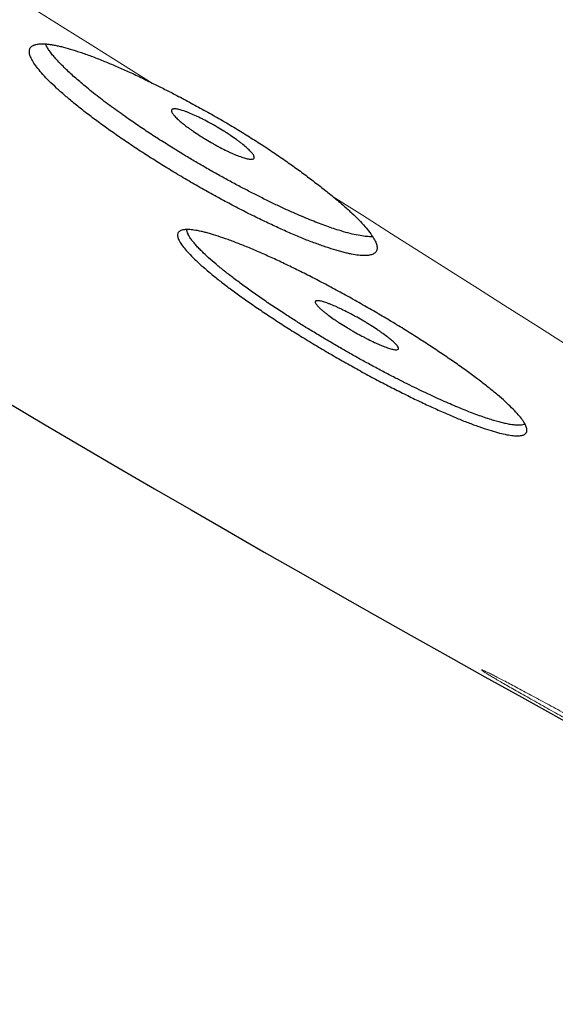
# Model space of a CAD drawing. Header units: millimetres. Extents: x 8 to 587, y 12 to 540.
# Tile 164 of 256: x 467.08 to 472.68, y 173.6 to 183.9. Entities that reach past the tile are written whole.
import ezdxf

# ---------------------------------------------------------------- set-up
doc = ezdxf.new("R2010")
doc.units = ezdxf.units.MM

msp = doc.modelspace()

# ---------------------------------------------------------------- linework, layer by layer
at = {"color": 252, "linetype": 'Continuous', "lineweight": 0, "flags": 128}
for points in [[(463.444, 186.351), (463.759, 186.158), (464.073, 185.964), (464.388, 185.77), (464.703, 185.575), (465.018, 185.381), (465.332, 185.186), (465.647, 184.991), (465.961, 184.796), (466.275, 184.601), (466.589, 184.406), (466.903, 184.211), (467.216, 184.016), (467.528, 183.821), (467.841, 183.626), (468.152, 183.431), (468.463, 183.236)], [(470.357, 182.045), (470.663, 181.852), (470.969, 181.659), (471.273, 181.467), (471.576, 181.275), (471.878, 181.083), (472.179, 180.892), (472.479, 180.702), (472.778, 180.511), (473.075, 180.322), (473.372, 180.133), (473.667, 179.944), (473.961, 179.756), (474.253, 179.569), (474.544, 179.382), (474.834, 179.196), (475.122, 179.011)]]:
    msp.add_lwpolyline(points, dxfattribs=at)
at = {"color": 7, "linetype": 'Continuous', "lineweight": 30}
msp.add_arc((583.168, 376.603), 228.478, 238.65207, 245.7479, dxfattribs=at)
at = {"color": 252, "linetype": 'Continuous', "lineweight": 0}
for points, knots in [([(436.363, 210.51), (436.368, 210.517), (436.379, 210.532), (436.41, 210.548), (436.454, 210.557), (436.51, 210.559), (436.577, 210.553), (436.656, 210.541), (436.745, 210.521), (436.846, 210.494), (436.956, 210.461), (437.073, 210.422), (437.196, 210.378), (437.329, 210.328), (437.472, 210.272), (437.625, 210.21), (437.786, 210.142), (437.963, 210.066), (438.157, 209.98), (438.367, 209.884), (438.589, 209.782), (438.822, 209.672), (439.065, 209.555), (439.32, 209.431), (439.586, 209.3), (439.862, 209.162), (440.149, 209.018), (440.445, 208.867), (440.749, 208.711), (441.061, 208.549), (441.383, 208.381), (441.707, 208.21), (442.031, 208.039), (442.355, 207.866), (442.686, 207.688), (443.026, 207.505), (443.374, 207.317), (443.729, 207.123), (444.104, 206.918), (444.499, 206.701), (444.916, 206.471), (445.341, 206.235), (445.775, 205.993), (446.217, 205.746), (446.668, 205.493), (447.127, 205.234), (447.593, 204.97), (448.068, 204.701), (448.547, 204.428), (449.03, 204.152), (449.517, 203.873), (450.012, 203.589), (450.5, 203.307), (450.982, 203.029), (451.456, 202.754), (451.936, 202.475), (452.421, 202.193), (452.911, 201.907), (453.405, 201.618), (453.921, 201.315), (454.458, 200.999), (455.018, 200.67), (455.582, 200.336), (456.151, 200), (456.724, 199.659), (457.302, 199.316), (457.884, 198.969), (458.47, 198.619), (459.06, 198.266), (459.649, 197.913), (460.238, 197.559), (460.826, 197.205), (461.418, 196.848), (461.996, 196.498), (462.563, 196.155), (463.116, 195.82), (463.67, 195.483), (464.227, 195.144), (464.784, 194.804), (465.343, 194.463), (465.921, 194.109), (466.518, 193.743), (467.135, 193.364), (467.752, 192.984), (468.37, 192.603), (468.987, 192.222), (469.604, 191.84), (470.221, 191.458), (470.837, 191.075), (471.452, 190.693), (472.062, 190.313), (472.667, 189.935), (473.267, 189.559), (473.865, 189.185), (474.446, 188.82), (475.01, 188.465), (475.558, 188.12), (476.103, 187.775), (476.646, 187.432), (477.186, 187.09), (477.724, 186.749), (478.276, 186.397), (478.843, 186.036), (479.423, 185.666), (480, 185.297), (480.571, 184.931), (481.139, 184.566), (481.701, 184.204), (482.259, 183.845), (482.811, 183.488), (483.357, 183.134), (483.895, 182.784), (484.424, 182.44), (484.944, 182.101), (485.458, 181.765), (485.953, 181.441), (486.43, 181.127), (486.888, 180.825), (487.341, 180.526), (487.788, 180.231), (488.229, 179.938), (488.663, 179.649), (489.106, 179.354), (489.556, 179.053), (490.011, 178.747), (490.459, 178.446), (490.898, 178.15), (491.329, 177.858), (491.751, 177.571), (492.165, 177.289), (492.569, 177.011), (492.964, 176.74), (493.348, 176.475), (493.72, 176.216), (494.081, 175.965), (494.433, 175.719), (494.766, 175.484), (495.082, 175.261), (495.382, 175.048), (495.673, 174.84), (495.956, 174.637), (496.231, 174.438), (496.496, 174.245), (496.762, 174.051), (497.026, 173.856), (497.287, 173.662), (497.538, 173.474), (497.778, 173.292), (498.007, 173.117), (498.224, 172.949), (498.431, 172.787), (498.626, 172.632), (498.809, 172.484), (498.981, 172.344), (499.14, 172.211), (499.286, 172.085), (499.422, 171.967), (499.543, 171.858), (499.651, 171.758), (499.746, 171.666), (499.832, 171.581), (499.908, 171.501), (499.974, 171.427), (500.03, 171.36), (500.078, 171.296), (500.116, 171.237), (500.144, 171.184), (500.16, 171.137), (500.163, 171.099), (500.159, 171.075), (500.151, 171.065), (500.15, 171.064)], [0, 0, 0, 0, 0.0050346, 0.0111946, 0.0173545, 0.0235144, 0.0296743, 0.0357242, 0.0417741, 0.0478241, 0.053874, 0.0594739, 0.0650739, 0.0706738, 0.0762737, 0.0818737, 0.0874736, 0.0930735, 0.0992335, 0.1053934, 0.1115533, 0.1177132, 0.1238731, 0.130033, 0.136193, 0.1423529, 0.1485128, 0.1546727, 0.1607226, 0.1667725, 0.1728225, 0.1788724, 0.1844723, 0.1900723, 0.1956722, 0.2012721, 0.2068721, 0.212472, 0.2180719, 0.2242319, 0.2303918, 0.2365517, 0.2427116, 0.2488715, 0.2550314, 0.2611914, 0.2673513, 0.2735112, 0.2796711, 0.285721, 0.2917709, 0.2978209, 0.3038708, 0.3094707, 0.3150707, 0.3206706, 0.3262705, 0.3318705, 0.3374704, 0.3430703, 0.3492303, 0.3553902, 0.3615501, 0.36771, 0.3738699, 0.3800298, 0.3861898, 0.3923497, 0.3985096, 0.4046695, 0.4107194, 0.4167693, 0.4228193, 0.4288692, 0.4344691, 0.4400691, 0.445669, 0.4512689, 0.4568689, 0.4624688, 0.4680687, 0.4742287, 0.4803886, 0.4865485, 0.4927084, 0.4988683, 0.5050282, 0.5111882, 0.5173481, 0.523508, 0.5296679, 0.5357178, 0.5417677, 0.5478177, 0.5538676, 0.5594675, 0.5650675, 0.5706674, 0.5762673, 0.5818673, 0.5874672, 0.5930671, 0.5992271, 0.605387, 0.6115469, 0.6177068, 0.6238667, 0.6300266, 0.6361866, 0.6423465, 0.6485064, 0.6546663, 0.6607162, 0.6667661, 0.6728161, 0.678866, 0.6844659, 0.6900659, 0.6956658, 0.7012657, 0.7068657, 0.7124656, 0.7180655, 0.7242255, 0.7303854, 0.7365453, 0.7427052, 0.7488651, 0.755025, 0.761185, 0.7673449, 0.7735048, 0.7796647, 0.7857146, 0.7917645, 0.7978145, 0.8038644, 0.8094643, 0.8150643, 0.8206642, 0.8262641, 0.8318641, 0.837464, 0.8430639, 0.8492239, 0.8553838, 0.8615437, 0.8677036, 0.8738635, 0.8800234, 0.8861834, 0.8923433, 0.8985032, 0.9046631, 0.910713, 0.9167629, 0.9228129, 0.9288628, 0.9344627, 0.9400627, 0.9456626, 0.9512625, 0.9568625, 0.9624624, 0.9680623, 0.9742223, 0.9803822, 0.9865421, 0.992702, 0.9988619, 1, 1, 1, 1]), ([(500.071, 170.936), (500.072, 170.937), (500.082, 170.947), (500.085, 170.978), (500.077, 171.029), (500.048, 171.093), (500, 171.169), (499.932, 171.257), (499.845, 171.357), (499.739, 171.469), (499.613, 171.592), (499.469, 171.727), (499.305, 171.873), (499.123, 172.031), (498.922, 172.2), (498.703, 172.38), (498.466, 172.57), (498.213, 172.769), (497.943, 172.978), (497.657, 173.197), (497.351, 173.428), (497.025, 173.671), (496.68, 173.926), (496.317, 174.191), (495.937, 174.466), (495.54, 174.751), (495.127, 175.046), (494.697, 175.35), (494.252, 175.663), (493.791, 175.985), (493.314, 176.316), (492.823, 176.655), (492.319, 177.001), (491.804, 177.353), (491.279, 177.711), (490.74, 178.076), (490.183, 178.451), (489.61, 178.836), (489.02, 179.231), (488.418, 179.633), (487.803, 180.041), (487.176, 180.456), (486.537, 180.877), (485.888, 181.304), (485.228, 181.736), (484.559, 182.174), (483.88, 182.616), (483.191, 183.063), (482.497, 183.512), (481.799, 183.963), (481.097, 184.415), (480.388, 184.871), (479.666, 185.333), (478.933, 185.801), (478.188, 186.276), (477.437, 186.753), (476.681, 187.233), (475.919, 187.714), (475.153, 188.198), (474.383, 188.682), (473.609, 189.168), (472.833, 189.654), (472.055, 190.141), (471.273, 190.628), (470.495, 191.112), (469.72, 191.593), (468.948, 192.07), (468.177, 192.547), (467.4, 193.025), (466.618, 193.506), (465.832, 193.988), (465.047, 194.468), (464.264, 194.946), (463.484, 195.421), (462.706, 195.893), (461.933, 196.362), (461.163, 196.827), (460.399, 197.287), (459.639, 197.744), (458.884, 198.197), (458.14, 198.642), (457.406, 199.08), (456.683, 199.51), (455.966, 199.935), (455.252, 200.358), (454.54, 200.777), (453.832, 201.193), (453.133, 201.603), (452.443, 202.006), (451.763, 202.402), (451.092, 202.792), (450.654, 203.045), (450.435, 203.172)], [0, 0, 0, 0, 0.001051, 0.012113, 0.023174, 0.034461, 0.045747, 0.057034, 0.068321, 0.079608, 0.090895, 0.102182, 0.113444, 0.124706, 0.135968, 0.147231, 0.158493, 0.169554, 0.180615, 0.191676, 0.202737, 0.214024, 0.225311, 0.236598, 0.247885, 0.259172, 0.270458, 0.281745, 0.293008, 0.30427, 0.315532, 0.326794, 0.338056, 0.349118, 0.360179, 0.37124, 0.382301, 0.393588, 0.404875, 0.416162, 0.427448, 0.438735, 0.450022, 0.461309, 0.472571, 0.483833, 0.495096, 0.506358, 0.51762, 0.528681, 0.539742, 0.550804, 0.561865, 0.573152, 0.584438, 0.595725, 0.607012, 0.618299, 0.629586, 0.640873, 0.652135, 0.663397, 0.674659, 0.685922, 0.697184, 0.708245, 0.719306, 0.730367, 0.741428, 0.752715, 0.764002, 0.775289, 0.786576, 0.797863, 0.809149, 0.820436, 0.831699, 0.842961, 0.854223, 0.865485, 0.876747, 0.887809, 0.89887, 0.909931, 0.920992, 0.932279, 0.943566, 0.954853, 0.966139, 0.977426, 0.988713, 1, 1, 1, 1]), ([(473.424, 176.279), (473.446, 176.267), (473.491, 176.241), (473.551, 176.206), (473.604, 176.175), (473.65, 176.148), (473.688, 176.125), (473.717, 176.106), (473.738, 176.092), (473.75, 176.083), (473.754, 176.079), (473.748, 176.08), (473.734, 176.085), (473.711, 176.096), (473.679, 176.111), (473.639, 176.131), (473.592, 176.155), (473.537, 176.184), (473.475, 176.216), (473.408, 176.252), (473.334, 176.291), (473.256, 176.333), (473.173, 176.377), (473.088, 176.424), (473, 176.471), (472.91, 176.521), (472.82, 176.571), (472.729, 176.621), (472.64, 176.67), (472.553, 176.719), (472.468, 176.767), (472.386, 176.813), (472.31, 176.856), (472.238, 176.897), (472.171, 176.935), (472.111, 176.97), (472.058, 177.001), (472.012, 177.028), (471.975, 177.051), (471.945, 177.07), (471.925, 177.084), (471.913, 177.093), (471.909, 177.097), (471.914, 177.096), (471.929, 177.09), (471.952, 177.08), (471.984, 177.065), (472.023, 177.045), (472.071, 177.021), (472.126, 176.992), (472.188, 176.96), (472.255, 176.924), (472.329, 176.885), (472.407, 176.843), (472.489, 176.799), (472.575, 176.752), (472.663, 176.704), (472.752, 176.655), (472.843, 176.606), (472.932, 176.556), (473.022, 176.506), (473.11, 176.457), (473.194, 176.41), (473.275, 176.364), (473.353, 176.32), (473.4, 176.293), (473.424, 176.279)], [0, 0, 0, 0, 0.015575, 0.031079, 0.04666, 0.062464, 0.078118, 0.093663, 0.109236, 0.124972, 0.140667, 0.156241, 0.171818, 0.187521, 0.203202, 0.218765, 0.23433, 0.250017, 0.2657, 0.281253, 0.296802, 0.312475, 0.328213, 0.343774, 0.359298, 0.374924, 0.390753, 0.40634, 0.421836, 0.437388, 0.45328, 0.468893, 0.484381, 0.499892, 0.515814, 0.53147, 0.547019, 0.562614, 0.578387, 0.593941, 0.609444, 0.625062, 0.640786, 0.656314, 0.671833, 0.687533, 0.703258, 0.718788, 0.73432, 0.750054, 0.765751, 0.781286, 0.796844, 0.812605, 0.828198, 0.843703, 0.859282, 0.875097, 0.890601, 0.906077, 0.921676, 0.937552, 0.953055, 0.96853, 0.984127, 1, 1, 1, 1])]:
    msp.add_open_spline(points, degree=3, knots=knots, dxfattribs=at)
at = {"color": 7, "linetype": 'Continuous', "lineweight": 30}
for points, knots in [([(500.072, 170.936), (500.074, 170.94), (500.078, 170.947), (500.082, 170.956), (500.086, 170.966), (500.088, 170.974), (500.09, 170.982), (500.091, 170.989), (500.092, 170.995), (500.093, 171.001), (500.093, 171.005), (500.093, 171.009), (500.093, 171.012), (500.093, 171.017), (500.092, 171.023), (500.091, 171.031), (500.09, 171.039), (500.088, 171.049), (500.086, 171.059), (500.083, 171.069), (500.079, 171.078), (500.076, 171.087), (500.073, 171.095), (500.07, 171.102), (500.067, 171.109), (500.064, 171.115), (500.061, 171.122), (500.057, 171.13), (500.051, 171.14), (500.045, 171.152), (500.037, 171.165), (500.023, 171.189), (500.006, 171.213), (499.987, 171.24), (499.975, 171.256), (499.962, 171.272), (499.95, 171.288), (499.939, 171.302), (499.928, 171.316), (499.917, 171.328), (499.906, 171.341), (499.894, 171.355), (499.881, 171.37), (499.867, 171.386), (499.843, 171.413), (499.809, 171.45), (499.758, 171.503), (499.7, 171.562), (499.635, 171.626), (499.555, 171.702), (499.456, 171.793), (499.336, 171.901), (499.206, 172.015), (499.066, 172.135), (498.915, 172.261), (498.757, 172.391), (498.593, 172.523), (498.424, 172.659), (498.245, 172.8), (498.058, 172.946), (497.86, 173.098), (497.653, 173.256), (497.435, 173.421), (497.208, 173.591), (496.973, 173.766), (496.728, 173.946), (496.475, 174.132), (496.205, 174.329), (495.916, 174.537), (495.609, 174.759), (495.291, 174.986), (494.963, 175.219), (494.625, 175.457), (494.277, 175.702), (493.92, 175.951), (493.553, 176.207), (493.177, 176.467), (492.794, 176.732), (492.404, 176.999), (492.008, 177.27), (491.604, 177.546), (491.201, 177.82), (490.801, 178.091), (490.405, 178.358), (490.002, 178.63), (489.592, 178.905), (489.176, 179.183), (488.754, 179.465), (488.31, 179.76), (487.846, 180.069), (487.36, 180.391), (486.867, 180.716), (486.367, 181.046), (485.86, 181.379), (485.347, 181.715), (484.827, 182.055), (484.301, 182.398), (483.769, 182.744), (483.235, 183.091), (482.698, 183.438), (482.16, 183.786), (481.617, 184.137), (481.082, 184.481), (480.557, 184.818), (480.041, 185.149), (479.523, 185.481), (479, 185.814), (478.474, 186.149), (477.946, 186.486), (477.396, 186.835), (476.826, 187.197), (476.234, 187.571), (475.64, 187.946), (475.043, 188.323), (474.443, 188.7), (473.841, 189.078), (473.237, 189.457), (472.632, 189.836), (472.024, 190.215), (471.419, 190.593), (470.816, 190.968), (470.216, 191.341), (469.615, 191.713), (469.029, 192.076), (468.457, 192.429), (467.9, 192.773), (467.343, 193.116), (466.786, 193.458), (466.23, 193.799), (465.675, 194.14), (465.101, 194.49), (464.511, 194.851), (463.903, 195.221), (463.296, 195.59), (462.692, 195.957), (462.09, 196.322), (461.49, 196.685), (460.892, 197.046), (460.297, 197.404), (459.705, 197.76), (459.12, 198.111), (458.541, 198.457), (457.969, 198.799), (457.401, 199.137), (456.851, 199.465), (456.319, 199.781), (455.804, 200.086), (455.292, 200.388), (454.785, 200.688), (454.282, 200.984), (453.783, 201.277), (453.272, 201.576), (452.75, 201.882), (452.217, 202.193), (451.69, 202.499), (451.169, 202.802), (450.654, 203.1), (450.146, 203.393), (449.644, 203.681), (449.15, 203.965), (448.662, 204.244), (448.185, 204.516), (447.717, 204.782), (447.26, 205.041), (446.81, 205.295), (446.379, 205.537), (445.965, 205.769), (445.57, 205.99), (445.181, 206.206), (444.799, 206.417), (444.425, 206.624), (444.057, 206.826), (443.686, 207.029), (443.31, 207.234), (442.932, 207.438), (442.563, 207.637), (442.204, 207.829), (441.854, 208.015), (441.514, 208.195), (441.184, 208.368), (440.864, 208.534), (440.554, 208.694), (440.256, 208.847), (439.969, 208.992), (439.695, 209.129), (439.431, 209.26), (439.18, 209.383), (438.942, 209.498), (438.716, 209.606), (438.501, 209.707), (438.295, 209.802), (438.099, 209.89), (437.916, 209.971), (437.747, 210.044), (437.589, 210.11), (437.441, 210.171), (437.301, 210.225), (437.193, 210.266), (437.11, 210.296), (437.051, 210.316), (436.994, 210.336), (436.949, 210.35), (436.914, 210.361), (436.89, 210.369), (436.865, 210.376), (436.841, 210.384), (436.817, 210.39), (436.794, 210.397), (436.773, 210.403), (436.753, 210.408), (436.735, 210.413), (436.718, 210.417), (436.702, 210.421), (436.685, 210.425), (436.668, 210.428), (436.649, 210.433), (436.626, 210.437), (436.601, 210.442), (436.576, 210.446), (436.554, 210.449), (436.535, 210.452), (436.518, 210.453), (436.503, 210.455), (436.491, 210.455), (436.481, 210.456), (436.472, 210.456), (436.465, 210.456), (436.457, 210.457), (436.45, 210.456), (436.441, 210.456), (436.432, 210.456), (436.422, 210.455), (436.411, 210.454), (436.401, 210.453), (436.392, 210.451), (436.383, 210.45), (436.376, 210.448), (436.369, 210.446), (436.364, 210.444), (436.36, 210.443), (436.356, 210.442), (436.353, 210.441), (436.349, 210.439), (436.345, 210.437), (436.339, 210.435), (436.333, 210.431), (436.327, 210.428), (436.32, 210.423), (436.313, 210.417), (436.305, 210.411), (436.298, 210.403), (436.291, 210.394), (436.286, 210.387), (436.284, 210.383)], [0, 0, 0, 0, 0.001226, 0.002412, 0.003501, 0.004492, 0.005386, 0.006181, 0.006879, 0.007534, 0.008071, 0.008495, 0.008908, 0.009352, 0.010217, 0.011178, 0.012234, 0.013386, 0.014629, 0.01584, 0.016946, 0.017947, 0.018844, 0.019636, 0.020312, 0.020978, 0.021716, 0.022527, 0.023663, 0.024915, 0.02627, 0.027634, 0.031872, 0.033368, 0.034852, 0.036266, 0.037594, 0.038835, 0.039888, 0.040884, 0.041921, 0.04302, 0.044178, 0.045398, 0.046664, 0.050148, 0.053626, 0.057724, 0.061757, 0.065763, 0.071558, 0.077352, 0.083146, 0.08894, 0.094734, 0.100528, 0.105991, 0.111453, 0.116916, 0.122379, 0.127842, 0.133404, 0.138966, 0.144528, 0.15009, 0.155652, 0.161214, 0.166776, 0.172894, 0.179012, 0.18513, 0.191248, 0.197366, 0.203484, 0.209602, 0.21572, 0.221838, 0.227956, 0.233965, 0.239974, 0.245983, 0.251991, 0.257553, 0.263115, 0.268677, 0.274239, 0.2798, 0.285362, 0.290924, 0.297042, 0.30316, 0.309278, 0.315396, 0.321514, 0.327632, 0.33375, 0.339868, 0.345986, 0.352103, 0.358112, 0.364121, 0.37013, 0.376138, 0.3817, 0.387262, 0.392824, 0.398385, 0.403947, 0.409509, 0.415071, 0.421188, 0.427306, 0.433424, 0.439542, 0.44566, 0.451778, 0.457896, 0.464014, 0.470132, 0.47625, 0.482258, 0.488267, 0.494276, 0.500284, 0.505846, 0.511408, 0.51697, 0.522531, 0.528093, 0.533655, 0.539217, 0.545335, 0.551452, 0.55757, 0.563688, 0.569806, 0.575924, 0.582042, 0.58816, 0.594278, 0.600396, 0.606404, 0.612413, 0.618422, 0.62443, 0.629992, 0.635554, 0.641116, 0.646678, 0.652239, 0.657801, 0.663363, 0.669481, 0.675599, 0.681717, 0.687835, 0.693953, 0.700071, 0.706189, 0.712307, 0.718424, 0.724542, 0.730551, 0.73656, 0.742569, 0.748577, 0.754139, 0.759701, 0.765263, 0.770825, 0.776387, 0.781948, 0.78751, 0.793628, 0.799746, 0.805865, 0.811983, 0.818101, 0.824219, 0.830337, 0.836455, 0.842573, 0.848691, 0.8547, 0.860709, 0.866718, 0.872727, 0.878521, 0.884315, 0.890109, 0.895902, 0.901696, 0.90749, 0.912953, 0.918416, 0.923879, 0.929342, 0.934806, 0.937531, 0.940257, 0.942983, 0.945725, 0.946984, 0.948263, 0.949562, 0.950881, 0.95222, 0.953541, 0.954791, 0.955969, 0.957076, 0.958111, 0.959109, 0.960161, 0.961275, 0.962449, 0.96416, 0.965947, 0.967791, 0.969691, 0.971081, 0.972487, 0.973793, 0.974971, 0.975808, 0.976566, 0.977245, 0.977905, 0.978664, 0.979512, 0.980449, 0.981475, 0.98259, 0.983749, 0.984836, 0.985825, 0.986738, 0.987576, 0.988339, 0.98878, 0.989191, 0.989596, 0.990086, 0.990668, 0.991344, 0.992113, 0.992975, 0.99393, 0.994979, 0.996099, 0.99731, 0.99861, 1, 1, 1, 1]), ([(470.357, 182.045), (470.377, 182.029), (470.416, 181.997), (470.483, 181.939), (470.555, 181.874), (470.628, 181.802), (470.691, 181.735), (470.741, 181.673), (470.779, 181.618), (470.805, 181.569), (470.818, 181.527), (470.818, 181.492), (470.805, 181.465), (470.779, 181.445), (470.746, 181.435), (470.714, 181.431), (470.677, 181.429), (470.625, 181.432), (470.563, 181.442), (470.507, 181.454), (470.461, 181.465), (470.413, 181.478), (470.347, 181.498), (470.258, 181.527), (470.162, 181.562), (470.08, 181.593), (470.016, 181.619), (469.95, 181.647), (469.861, 181.685), (469.747, 181.737), (469.628, 181.793), (469.531, 181.841), (469.455, 181.878), (469.379, 181.917), (469.278, 181.97), (469.152, 182.038), (468.999, 182.122), (468.871, 182.196), (468.768, 182.257), (468.667, 182.317), (468.543, 182.393), (468.398, 182.485), (468.255, 182.578), (468.118, 182.671), (467.988, 182.763), (467.866, 182.852), (467.75, 182.94), (467.643, 183.026), (467.546, 183.107), (467.46, 183.184), (467.383, 183.257), (467.318, 183.326), (467.264, 183.388), (467.223, 183.445), (467.194, 183.496), (467.178, 183.54), (467.175, 183.576), (467.185, 183.605), (467.204, 183.624), (467.226, 183.634), (467.252, 183.642), (467.292, 183.647), (467.342, 183.646), (467.388, 183.641), (467.427, 183.635), (467.468, 183.627), (467.526, 183.614), (467.604, 183.592), (467.691, 183.565), (467.765, 183.539), (467.824, 183.518), (467.885, 183.494), (467.966, 183.462), (468.067, 183.42), (468.193, 183.365), (468.325, 183.304), (468.417, 183.259), (468.463, 183.236)], [0, 0, 0, 0, 0.00958, 0.019183, 0.035177, 0.051281, 0.06773, 0.084297, 0.100418, 0.11665, 0.13323, 0.14993, 0.16617, 0.182523, 0.199229, 0.207645, 0.21606, 0.23236, 0.248773, 0.25716, 0.265547, 0.273996, 0.282446, 0.298717, 0.315101, 0.323476, 0.33185, 0.340288, 0.348725, 0.364891, 0.381171, 0.389493, 0.397815, 0.4062, 0.414584, 0.430618, 0.446764, 0.463266, 0.471581, 0.479896, 0.495828, 0.511871, 0.528264, 0.544778, 0.560682, 0.576697, 0.593057, 0.609536, 0.625498, 0.64157, 0.657986, 0.67452, 0.6906, 0.70679, 0.723326, 0.739982, 0.756189, 0.772508, 0.789178, 0.797575, 0.805973, 0.822262, 0.838665, 0.847047, 0.855428, 0.863871, 0.872314, 0.888604, 0.905007, 0.913391, 0.921775, 0.930221, 0.938667, 0.953762, 0.968949, 0.984425, 1, 1, 1, 1]), ([(467.552, 183.387), (467.537, 183.403), (467.505, 183.434), (467.464, 183.478), (467.428, 183.519), (467.397, 183.559), (467.372, 183.595), (467.354, 183.624), (467.347, 183.64), (467.345, 183.645)], [0, 0, 0, 0, 0.151764, 0.304004, 0.456541, 0.60956, 0.764693, 0.92033, 1, 1, 1, 1]), ([(470.771, 181.628), (470.761, 181.628), (470.733, 181.627), (470.677, 181.632), (470.601, 181.645), (470.514, 181.666), (470.427, 181.691), (470.345, 181.718), (470.272, 181.744), (470.194, 181.773), (470.113, 181.806), (470.028, 181.841), (469.933, 181.882), (469.829, 181.929), (469.716, 181.983), (469.601, 182.039), (469.486, 182.098), (469.368, 182.159), (469.248, 182.224), (469.127, 182.291), (469.007, 182.359), (468.889, 182.428), (468.763, 182.504), (468.629, 182.587), (468.487, 182.677), (468.349, 182.768), (468.233, 182.848), (468.136, 182.916), (468.057, 182.973), (467.979, 183.03), (467.903, 183.088), (467.83, 183.145), (467.763, 183.2), (467.703, 183.251), (467.649, 183.298), (467.598, 183.343), (467.568, 183.373), (467.552, 183.387)], [0, 0, 0, 0, 0.021914, 0.058976, 0.096299, 0.133923, 0.171822, 0.196534, 0.221322, 0.246124, 0.271005, 0.296197, 0.321472, 0.351905, 0.381805, 0.411846, 0.440926, 0.470135, 0.500327, 0.529983, 0.559778, 0.588609, 0.617569, 0.653789, 0.690276, 0.727025, 0.764052, 0.787226, 0.810963, 0.834771, 0.85969, 0.884692, 0.91032, 0.932645, 0.955035, 0.977484, 1, 1, 1, 1]), ([(468.463, 183.236), (468.502, 183.216), (468.581, 183.178), (468.686, 183.124), (468.776, 183.077), (468.852, 183.036), (468.928, 182.995), (469.005, 182.953), (469.083, 182.909), (469.161, 182.865), (469.24, 182.819), (469.316, 182.774), (469.391, 182.728), (469.464, 182.683), (469.536, 182.638), (469.608, 182.592), (469.68, 182.545), (469.751, 182.497), (469.82, 182.45), (469.887, 182.403), (469.952, 182.357), (470.014, 182.312), (470.075, 182.267), (470.134, 182.222), (470.192, 182.177), (470.249, 182.133), (470.303, 182.09), (470.339, 182.061), (470.357, 182.046), (470.357, 182.045)], [0, 0, 0, 0, 0.058597, 0.117458, 0.153819, 0.190244, 0.226862, 0.263544, 0.300974, 0.338474, 0.376187, 0.413972, 0.449925, 0.485941, 0.522147, 0.558418, 0.595421, 0.632493, 0.669771, 0.707119, 0.742861, 0.778663, 0.814649, 0.850697, 0.887447, 0.924263, 0.961275, 0.998354, 1, 1, 1, 1]), ([(468.767, 182.825), (468.752, 182.838), (468.73, 182.857), (468.707, 182.88), (468.688, 182.901), (468.674, 182.919), (468.667, 182.934), (468.664, 182.947), (468.667, 182.957), (468.676, 182.963), (468.685, 182.965), (468.698, 182.966), (468.714, 182.965), (468.732, 182.961), (468.754, 182.956), (468.777, 182.95), (468.803, 182.941), (468.831, 182.93), (468.871, 182.914), (468.915, 182.895), (468.961, 182.873), (469.008, 182.85), (469.056, 182.824), (469.105, 182.797), (469.154, 182.769), (469.202, 182.74), (469.248, 182.71), (469.293, 182.681), (469.335, 182.651), (469.373, 182.623), (469.409, 182.595), (469.441, 182.569), (469.468, 182.544), (469.492, 182.522), (469.51, 182.501), (469.522, 182.483), (469.531, 182.468), (469.533, 182.455), (469.529, 182.446), (469.521, 182.44), (469.507, 182.437), (469.487, 182.438), (469.469, 182.441), (469.448, 182.446), (469.426, 182.452), (469.4, 182.46), (469.363, 182.474), (469.322, 182.49), (469.279, 182.51), (469.233, 182.531), (469.186, 182.555), (469.137, 182.581), (469.088, 182.608), (469.04, 182.637), (468.992, 182.666), (468.946, 182.695), (468.901, 182.725), (468.86, 182.754), (468.828, 182.777), (468.796, 182.801), (468.777, 182.817), (468.767, 182.825)], [0, 0, 0, 0, 0.026493, 0.040089, 0.053784, 0.080372, 0.093865, 0.107552, 0.134292, 0.147863, 0.16163, 0.174979, 0.18842, 0.202154, 0.21599, 0.22933, 0.242862, 0.256493, 0.270324, 0.297023, 0.310577, 0.324334, 0.350814, 0.364258, 0.377901, 0.404194, 0.417541, 0.431084, 0.457301, 0.470608, 0.484108, 0.510392, 0.523731, 0.537262, 0.563726, 0.577156, 0.590778, 0.617459, 0.630999, 0.644734, 0.671574, 0.685197, 0.699017, 0.712368, 0.725813, 0.739551, 0.753392, 0.780149, 0.793733, 0.807519, 0.834069, 0.847548, 0.861227, 0.88757, 0.900943, 0.914513, 0.940739, 0.95405, 0.967556, 0.983692, 1, 1, 1, 1]), ([(468.797, 181.701), (468.811, 181.702), (468.841, 181.704), (468.902, 181.698), (468.962, 181.687), (469.017, 181.674), (469.074, 181.658), (469.152, 181.634), (469.256, 181.598), (469.351, 181.562), (469.433, 181.53), (469.516, 181.496), (469.623, 181.449), (469.736, 181.398), (469.83, 181.354), (469.903, 181.319), (469.977, 181.283), (470.076, 181.234), (470.2, 181.17), (470.352, 181.09), (470.482, 181.02), (470.586, 180.961), (470.689, 180.903), (470.816, 180.83), (470.967, 180.741), (471.091, 180.665), (471.189, 180.603), (471.285, 180.543), (471.4, 180.468), (471.532, 180.38), (471.66, 180.292), (471.779, 180.207), (471.888, 180.125), (471.988, 180.047), (472.079, 179.972), (472.159, 179.902), (472.228, 179.837), (472.284, 179.778), (472.33, 179.724), (472.362, 179.677), (472.381, 179.637), (472.388, 179.603), (472.382, 179.577), (472.363, 179.558), (472.331, 179.547), (472.286, 179.543), (472.238, 179.546), (472.194, 179.553), (472.146, 179.562), (472.079, 179.578), (471.988, 179.605), (471.902, 179.634), (471.828, 179.661), (471.752, 179.689), (471.653, 179.729), (471.547, 179.774), (471.458, 179.814), (471.389, 179.845), (471.317, 179.878), (471.223, 179.923), (471.102, 179.982), (470.953, 180.058), (470.825, 180.124), (470.721, 180.18), (470.618, 180.236), (470.491, 180.307), (470.338, 180.395), (470.21, 180.47), (470.109, 180.531), (470.01, 180.592), (469.89, 180.667), (469.75, 180.757), (469.614, 180.847), (469.485, 180.935), (469.365, 181.02), (469.254, 181.102), (469.15, 181.182), (469.057, 181.258), (468.975, 181.329), (468.903, 181.395), (468.843, 181.456), (468.795, 181.511), (468.76, 181.559), (468.737, 181.601), (468.727, 181.637), (468.73, 181.661), (468.74, 181.678), (468.754, 181.689), (468.772, 181.697), (468.788, 181.7), (468.797, 181.701)], [0, 0, 0, 0, 0.013292, 0.026677, 0.040352, 0.047241, 0.054131, 0.067423, 0.080808, 0.094485, 0.101375, 0.108266, 0.121532, 0.134891, 0.141719, 0.148547, 0.155425, 0.162304, 0.175502, 0.188792, 0.202374, 0.209218, 0.216061, 0.229185, 0.2424, 0.255905, 0.262709, 0.269514, 0.282591, 0.295759, 0.309213, 0.322767, 0.335845, 0.349013, 0.362465, 0.376016, 0.389141, 0.402357, 0.415856, 0.429454, 0.442653, 0.455942, 0.469517, 0.483192, 0.496458, 0.509816, 0.523463, 0.530338, 0.537213, 0.550512, 0.563903, 0.577586, 0.58448, 0.591373, 0.604654, 0.618028, 0.624864, 0.631699, 0.638585, 0.645471, 0.658692, 0.672006, 0.685612, 0.692468, 0.699323, 0.712468, 0.725706, 0.739233, 0.746049, 0.752865, 0.765952, 0.77913, 0.792596, 0.806161, 0.819234, 0.832397, 0.845845, 0.859391, 0.872497, 0.885694, 0.899175, 0.912753, 0.925928, 0.939193, 0.952743, 0.966392, 0.974737, 0.983104, 0.99154, 1, 1, 1, 1]), ([(468.877, 181.593), (468.868, 181.605), (468.852, 181.627), (468.837, 181.657), (468.827, 181.682), (468.826, 181.696), (468.825, 181.702)], [0, 0, 0, 0, 0.266098, 0.519301, 0.7734, 1, 1, 1, 1]), ([(472.365, 179.668), (472.362, 179.666), (472.353, 179.661), (472.331, 179.657), (472.299, 179.654), (472.261, 179.656), (472.216, 179.662), (472.169, 179.671), (472.118, 179.683), (472.066, 179.697), (472.007, 179.715), (471.943, 179.736), (471.871, 179.761), (471.797, 179.789), (471.72, 179.819), (471.642, 179.852), (471.561, 179.886), (471.479, 179.923), (471.393, 179.962), (471.303, 180.004), (471.207, 180.05), (471.108, 180.1), (470.998, 180.155), (470.881, 180.216), (470.758, 180.282), (470.637, 180.348), (470.52, 180.414), (470.4, 180.483), (470.28, 180.554), (470.159, 180.626), (470.044, 180.697), (469.935, 180.766), (469.819, 180.84), (469.698, 180.92), (469.573, 181.006), (469.454, 181.09), (469.344, 181.171), (469.243, 181.249), (469.152, 181.322), (469.07, 181.392), (469.008, 181.449), (468.963, 181.494), (468.929, 181.529), (468.9, 181.563), (468.884, 181.583), (468.877, 181.593)], [0, 0, 0, 0, 0.010798, 0.032755, 0.05479, 0.07788, 0.099842, 0.121881, 0.14157, 0.161315, 0.179907, 0.201774, 0.223139, 0.244575, 0.264898, 0.285283, 0.305124, 0.324846, 0.344624, 0.365215, 0.385871, 0.407881, 0.429971, 0.455746, 0.48165, 0.506044, 0.530548, 0.554135, 0.579914, 0.605822, 0.629966, 0.654216, 0.677619, 0.708059, 0.738714, 0.769597, 0.800703, 0.831164, 0.861837, 0.892738, 0.92386, 0.942816, 0.961825, 0.980885, 1, 1, 1, 1]), ([(470.214, 180.882), (470.209, 180.887), (470.199, 180.897), (470.188, 180.911), (470.178, 180.923), (470.171, 180.936), (470.169, 180.947), (470.173, 180.954), (470.182, 180.958), (470.197, 180.959), (470.217, 180.956), (470.236, 180.952), (470.256, 180.947), (470.28, 180.939), (470.305, 180.93), (470.343, 180.915), (470.384, 180.898), (470.428, 180.877), (470.474, 180.855), (470.522, 180.831), (470.57, 180.805), (470.619, 180.778), (470.668, 180.75), (470.716, 180.721), (470.763, 180.692), (470.808, 180.664), (470.849, 180.635), (470.888, 180.608), (470.924, 180.582), (470.954, 180.557), (470.982, 180.534), (471.004, 180.513), (471.021, 180.495), (471.034, 180.479), (471.041, 180.466), (471.041, 180.456), (471.038, 180.448), (471.028, 180.445), (471.012, 180.444), (470.998, 180.446), (470.98, 180.449), (470.96, 180.455), (470.937, 180.462), (470.904, 180.474), (470.865, 180.489), (470.824, 180.507), (470.78, 180.527), (470.734, 180.549), (470.686, 180.574), (470.637, 180.599), (470.588, 180.627), (470.539, 180.655), (470.491, 180.684), (470.445, 180.712), (470.401, 180.741), (470.359, 180.769), (470.32, 180.797), (470.286, 180.823), (470.26, 180.843), (470.235, 180.863), (470.221, 180.876), (470.214, 180.882)], [0, 0, 0, 0, 0.0132328, 0.026558, 0.0401741, 0.0538904, 0.0805204, 0.094036, 0.107747, 0.1344713, 0.1480352, 0.161796, 0.1751008, 0.1884981, 0.2021878, 0.2159787, 0.2427055, 0.2562734, 0.2700412, 0.2966382, 0.3101404, 0.3238421, 0.3502869, 0.3637114, 0.3773333, 0.4036711, 0.41704, 0.430604, 0.456926, 0.4702855, 0.4838384, 0.5102418, 0.5236417, 0.5372346, 0.5637812, 0.5772538, 0.5909204, 0.6176105, 0.6311566, 0.644899, 0.6582012, 0.6715957, 0.6852819, 0.6990689, 0.7258217, 0.7394024, 0.7531829, 0.7798259, 0.7933515, 0.8070768, 0.8335672, 0.847015, 0.860661, 0.887024, 0.9004061, 0.913984, 0.9403, 0.9536569, 0.9672076, 0.9835161, 1, 1, 1, 1])]:
    msp.add_open_spline(points, degree=3, knots=knots, dxfattribs=at)

doc.saveas('drawing.dxf')
